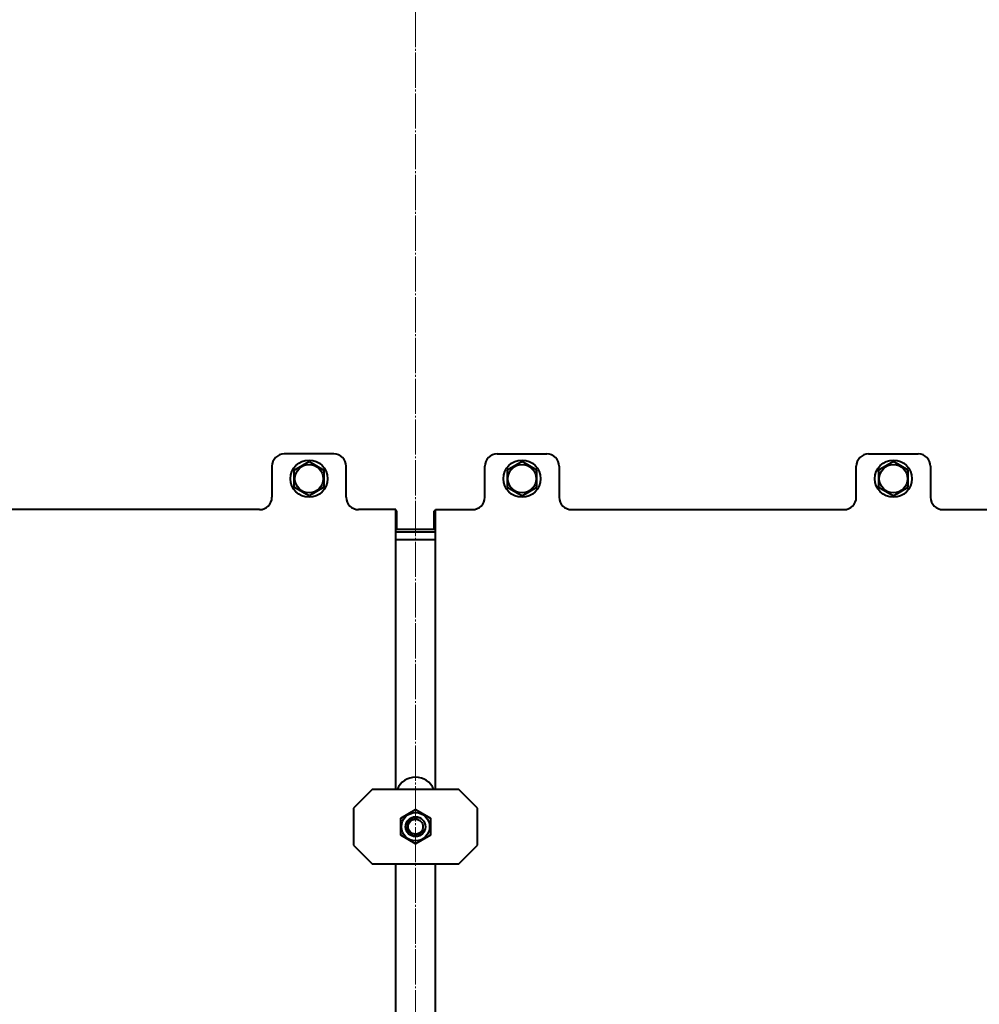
# Model space of a CAD drawing. Header units: millimetres. Extents: x -4428 to 3866, y -3426 to 3855.
# Tile 176 of 191: x 2162 to 2937, y 2066 to 2861. Entities that reach past the tile are written whole.
import ezdxf

# ---------------------------------------------------------------- set-up
doc = ezdxf.new("R2010")
doc.units = ezdxf.units.MM
for name, pattern in [('K5LT_AXLED', [32.912189, 28.412189, -1.5, 1.5, -1.5]), ('K5LT_BASIC', [0]), ('K5LT_THIN', [0])]:
    doc.linetypes.add(name, pattern=pattern)
doc.layers.add('Системный слой', color=7, linetype='Continuous')

# ---------------------------------------------------------------- blocks, each defined once
blk = doc.blocks.new('U15')
at = {"layer": 'Системный слой', "color": 30, "linetype": 'K5LT_AXLED', "lineweight": 20, "true_color": 0xff8000}
blk.add_line((2481.93, 1917.57), (2481.93, 3827.57), dxfattribs=at)
blk = doc.blocks.new('U10')
at = {"layer": 'Системный слой', "color": 150, "linetype": 'K5LT_BASIC', "lineweight": 40, "true_color": 0x0080ff}
for p, q in [((2415.93, 2510.57), (2375.93, 2510.57)), ((2383.93, 2497.5), (2395.93, 2504.43)), ((2395.93, 2504.43), (2407.93, 2497.5)), ((2547.93, 2510.57), (2587.93, 2510.57)), ((2567.93, 2504.43), (2555.93, 2497.5)), ((2579.93, 2497.5), (2567.93, 2504.43)), ((2847.93, 2510.57), (2887.93, 2510.57)), ((2867.93, 2504.43), (2855.93, 2497.5)), ((2879.93, 2497.5), (2867.93, 2504.43)), ((2365.93, 2500.57), (2365.93, 2475.57)), ((2383.93, 2483.64), (2383.93, 2497.5)), ((2407.93, 2497.5), (2407.93, 2483.64)), ((2425.93, 2475.57), (2425.93, 2500.57)), ((2537.93, 2475.57), (2537.93, 2500.57)), ((2555.93, 2497.5), (2555.93, 2483.64)), ((2579.93, 2483.64), (2579.93, 2497.5)), ((2597.93, 2500.57), (2597.93, 2475.57)), ((2837.93, 2475.57), (2837.93, 2500.57)), ((2855.93, 2497.5), (2855.93, 2483.64)), ((2879.93, 2483.64), (2879.93, 2497.5)), ((2897.93, 2500.57), (2897.93, 2475.57)), ((2395.93, 2476.72), (2383.93, 2483.64)), ((2407.93, 2483.64), (2395.93, 2476.72)), ((2555.93, 2483.64), (2567.93, 2476.72)), ((2567.93, 2476.72), (2579.93, 2483.64)), ((2855.93, 2483.64), (2867.93, 2476.72)), ((2867.93, 2476.72), (2879.93, 2483.64)), ((2355.93, 2465.57), (2135.93, 2465.57)), ((2465.93, 2465.57), (2435.93, 2465.57)), ((2465.93, 2239.57), (2465.93, 2465.57)), ((2466.93, 2464.57), (2465.93, 2464.57)), ((2466.93, 2449.57), (2466.93, 2464.57)), ((2496.93, 2464.57), (2497.93, 2464.57)), ((2496.93, 2449.57), (2496.93, 2464.57)), ((2497.93, 2239.57), (2497.93, 2465.57)), ((2497.93, 2465.57), (2527.93, 2465.57)), ((2607.93, 2465.57), (2827.93, 2465.57)), ((2907.93, 2465.57), (3127.93, 2465.57)), ((2496.93, 2449.57), (2466.93, 2449.57)), ((2465.93, 2447.57), (2497.93, 2447.57)), ((2465.93, 2441.57), (2497.93, 2441.57)), ((2446.93, 2239.57), (2431.93, 2224.57)), ((2516.93, 2239.57), (2446.93, 2239.57)), ((2531.93, 2224.57), (2516.93, 2239.57)), ((2431.93, 2224.57), (2431.93, 2194.57)), ((2469.93, 2216.5), (2481.93, 2223.43)), ((2481.93, 2223.43), (2493.93, 2216.5)), ((2531.93, 2194.57), (2531.93, 2224.57)), ((2469.93, 2202.64), (2469.93, 2216.5)), ((2493.93, 2216.5), (2493.93, 2202.64)), ((2481.93, 2195.72), (2469.93, 2202.64)), ((2493.93, 2202.64), (2481.93, 2195.72)), ((2431.93, 2194.57), (2446.93, 2179.57)), ((2516.93, 2179.57), (2531.93, 2194.57)), ((2446.93, 2179.57), (2516.93, 2179.57)), ((2465.93, 1920.62), (2465.93, 2179.57)), ((2497.93, 1920.62), (2497.93, 2179.57))]:
    blk.add_line(p, q, dxfattribs=at)
for centre, radius in [((2481.93, 1917.57), 1095), ((2395.93, 2490.57), 15), ((2567.93, 2490.57), 15), ((2867.93, 2490.57), 15), ((2395.93, 2490.57), 11.4), ((2567.93, 2490.57), 11.4), ((2867.93, 2490.57), 11.4), ((2481.93, 2209.57), 11.4), ((2481.93, 2209.57), 8), ((2481.93, 2209.57), 6)]:
    blk.add_circle(centre, radius, dxfattribs=at)
for centre, radius, start, end in [((2375.93, 2500.57), 10, 90, 180), ((2415.93, 2500.57), 10, 0, 90), ((2547.93, 2500.57), 10, 90, 180), ((2587.93, 2500.57), 10, 0, 90), ((2847.93, 2500.57), 10, 90, 180), ((2887.93, 2500.57), 10, 0, 90), ((2355.93, 2475.57), 10, 270, 0), ((2435.93, 2475.57), 10, 180, 270), ((2527.93, 2475.57), 10, 270, 0), ((2607.93, 2475.57), 10, 180, 270), ((2827.93, 2475.57), 10, 270, 0), ((2907.93, 2475.57), 10, 180, 270), ((2481.93, 2233.57), 16, 22.02431, 157.97569)]:
    blk.add_arc(centre, radius, start, end, dxfattribs=at)
at = {"layer": 'Системный слой', "color": 7, "linetype": 'K5LT_THIN', "lineweight": 20}
blk.add_arc((2481.93, 2209.57), 6.92, 70, 340, dxfattribs=at)
at = {"layer": 'Системный слой'}
blk.add_blockref('U15', (0, 0), dxfattribs=at)

msp = doc.modelspace()

# ---------------------------------------------------------------- block references
at = {"layer": 'Системный слой'}
msp.add_blockref('U10', (0, 0), dxfattribs=at)

doc.saveas('drawing.dxf')
